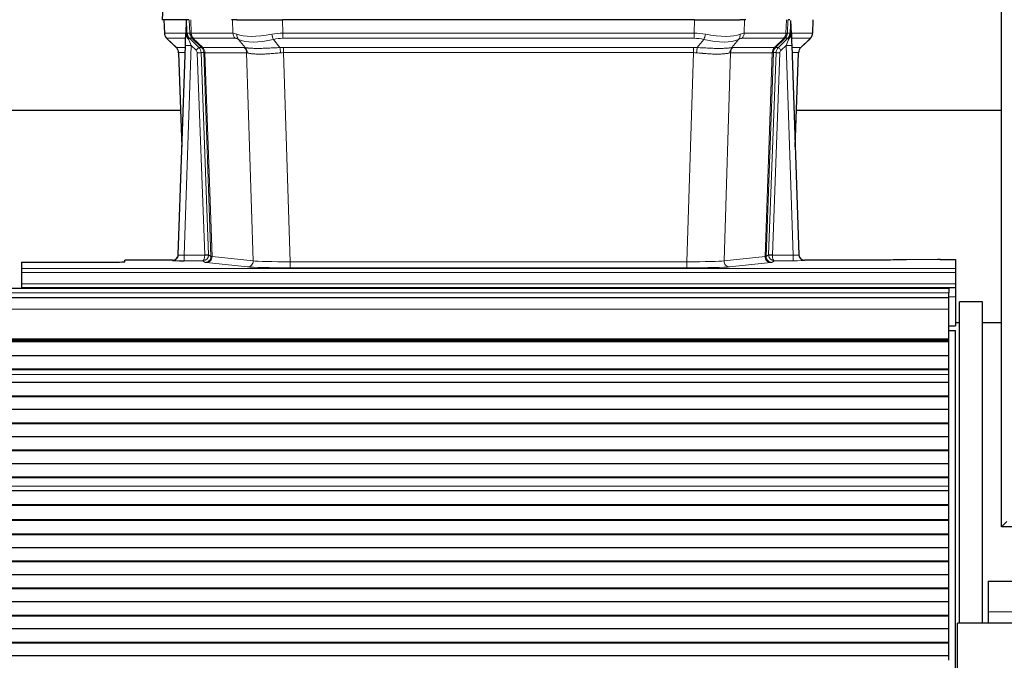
# Model space of a CAD drawing. Header units: inches. Extents: x 0 to 20790, y -12 to 14700.
# Tile 212 of 256: x 6642 to 7156, y 11370 to 11704. Entities that reach past the tile are written whole.
import ezdxf

# ---------------------------------------------------------------- set-up
doc = ezdxf.new("R2010")
doc.units = ezdxf.units.IN
doc.layers.add('1', color=7, linetype='Continuous', true_color=0xffffff)

msp = doc.modelspace()

# ---------------------------------------------------------------- linework, layer by layer
at = {"layer": '1', "color": 2, "linetype": 'Continuous', "lineweight": 25}
for p, q in [((7154.915, 11439.481), (7154.915, 12239.481)), ((6716.757, 11711.535), (6716.376, 11704.375)), ((6729.51, 11704.375), (6716.393, 11704.375)), ((6717.317, 11704.375), (6717.565, 11697.365)), ((6730.295, 11704.375), (6729.51, 11704.375)), ((6755.444, 11704.375), (6752.549, 11704.375)), ((6755.444, 11704.375), (6779.303, 11704.375)), ((6994.526, 11704.375), (6779.303, 11704.375)), ((6994.526, 11704.375), (7018.385, 11704.375)), ((7021.28, 11704.375), (7018.385, 11704.375)), ((7044.319, 11704.375), (7043.534, 11704.375)), ((7056.264, 11697.365), (7056.512, 11704.375)), ((6728.93, 11703.945), (6728.703, 11697.215)), ((7045.126, 11697.215), (7044.899, 11703.945)), ((6718.978, 11694.36), (6723.767, 11689.802)), ((6728.703, 11697.215), (6728.702, 11697.165)), ((7045.128, 11697.165), (7045.126, 11697.215)), ((7050.114, 11689.851), (7054.851, 11694.36)), ((6724.805, 11581.52), (6728.494, 11690.897)), ((7045.335, 11690.897), (7049.024, 11581.52)), ((6724.927, 11687.146), (6726.706, 11637.872)), ((7047.124, 11637.872), (7048.903, 11687.146)), ((6726.002, 11656.996), (6557.762, 11656.996)), ((7154.911, 11656.996), (7047.772, 11656.996)), ((6724.798, 11581.386), (6724.805, 11581.52)), ((7049.024, 11581.52), (7049.031, 11581.386)), ((6642.915, 11577.675), (6642.915, 11574.401)), ((6642.915, 11577.675), (6686.915, 11577.675)), ((6721.817, 11578.755), (6696.915, 11578.755)), ((6696.915, 11577.937), (6696.915, 11578.755)), ((7081.915, 11578.755), (7052.012, 11578.755)), ((7121.459, 11579.163), (7105.294, 11578.919)), ((7122.957, 11579.174), (7130.915, 11579.174)), ((7130.915, 11579.174), (7130.915, 11574.401)), ((6642.915, 11574.401), (6642.915, 11572.332)), ((6642.915, 11572.332), (6642.915, 11566.306)), ((7130.915, 11574.401), (7130.915, 11572.332)), ((7130.915, 11572.332), (7130.915, 11566.306)), ((6642.915, 11566.306), (6642.915, 11564.375)), ((7130.915, 11566.306), (7130.915, 11564.375)), ((7127.415, 11563.981), (6150.415, 11563.981)), ((6642.915, 11564.375), (7130.915, 11564.375)), ((6642.915, 11564.375), (6642.915, 11563.981)), ((7127.415, 11563.981), (7127.415, 11561.616)), ((7127.415, 11558.98), (7127.415, 11561.616)), ((7130.915, 11564.375), (7130.915, 11559.55)), ((7127.415, 11558.981), (6150.415, 11558.981)), ((7127.415, 11553.123), (7127.415, 11558.981)), ((7130.915, 11559.55), (7130.915, 11544.375)), ((7132.956, 11389.024), (7132.956, 11556.981)), ((7144.956, 11556.981), (7132.956, 11556.981)), ((7144.956, 11389.026), (7144.956, 11556.981)), ((7127.415, 11537.64), (7127.415, 11553.123)), ((7132.918, 11545.996), (7130.867, 11545.996)), ((7154.911, 11545.996), (7144.94, 11545.996)), ((7127.413, 11541.981), (7130.914, 11541.981)), ((7127.415, 11544.375), (7130.915, 11544.375)), ((7130.914, 11275.981), (7130.914, 11541.981)), ((7127.415, 11536.791), (6150.415, 11536.791)), ((7127.415, 11536.125), (6150.415, 11536.125)), ((7127.415, 11535.989), (6150.415, 11535.989)), ((7127.415, 11537.216), (7127.415, 11537.64)), ((7127.415, 11536.791), (7127.415, 11537.216)), ((7127.415, 11536.125), (7127.415, 11536.791)), ((7127.415, 11535.989), (7127.415, 11536.125)), ((7127.415, 11528.757), (7127.415, 11535.989)), ((7127.415, 11528.757), (6150.415, 11528.757)), ((7127.415, 11521.823), (7127.415, 11528.757)), ((7127.415, 11521.823), (6150.415, 11521.823)), ((7127.415, 11521.469), (6150.415, 11521.469)), ((7127.415, 11521.469), (7127.415, 11521.823)), ((7127.415, 11519.021), (7127.415, 11521.469)), ((7127.415, 11514.8), (6150.415, 11514.8)), ((7127.415, 11518.994), (7127.415, 11519.021)), ((7127.415, 11514.8), (7127.415, 11518.994)), ((7127.415, 11507.729), (7127.415, 11514.8)), ((7127.415, 11507.729), (6150.415, 11507.729)), ((7127.415, 11507.376), (6150.415, 11507.376)), ((7127.415, 11507.376), (7127.415, 11507.729)), ((7127.415, 11500.658), (7127.415, 11507.376)), ((7127.415, 11500.658), (6150.415, 11500.658)), ((7127.415, 11493.587), (7127.415, 11500.658)), ((7127.415, 11493.587), (6150.415, 11493.587)), ((7127.415, 11493.234), (7127.415, 11493.587)), ((7127.415, 11493.234), (6150.415, 11493.234)), ((7127.415, 11486.516), (7127.415, 11493.234)), ((7127.415, 11486.516), (6150.415, 11486.516)), ((7127.415, 11479.445), (7127.415, 11486.516)), ((7127.415, 11479.445), (6150.415, 11479.445)), ((7127.415, 11479.091), (6150.415, 11479.091)), ((7127.415, 11479.091), (7127.415, 11479.445)), ((7127.415, 11472.374), (7127.415, 11479.091)), ((7127.415, 11472.374), (6150.415, 11472.374)), ((7127.415, 11465.303), (7127.415, 11472.374)), ((7127.415, 11465.303), (6150.415, 11465.303)), ((7127.415, 11464.949), (6150.415, 11464.949)), ((7127.415, 11464.949), (7127.415, 11465.303)), ((7127.415, 11460.756), (7127.415, 11464.949)), ((7127.415, 11458.184), (6150.415, 11458.184)), ((7127.415, 11458.177), (6150.415, 11458.177)), ((7127.415, 11460.728), (7127.415, 11460.756)), ((7127.415, 11458.184), (7127.415, 11460.728)), ((7127.415, 11458.177), (7127.415, 11458.184)), ((7127.415, 11450.972), (7127.415, 11458.177)), ((7127.415, 11450.972), (6150.415, 11450.972)), ((7127.415, 11450.618), (6150.415, 11450.618)), ((7127.415, 11450.618), (7127.415, 11450.972)), ((7127.415, 11443.096), (7127.415, 11450.618)), ((7127.415, 11443.096), (6150.415, 11443.096)), ((7127.415, 11442.675), (6150.415, 11442.675)), ((7127.415, 11442.675), (7127.415, 11443.096)), ((7127.415, 11435.604), (7127.415, 11442.675)), ((7157.715, 11442.281), (7154.915, 11439.481)), ((7176.915, 11439.481), (7154.915, 11439.481)), ((7127.415, 11435.604), (6150.415, 11435.604)), ((7127.415, 11435.251), (6150.415, 11435.251)), ((7127.415, 11435.251), (7127.415, 11435.604)), ((7127.415, 11428.533), (7127.415, 11435.251)), ((7127.415, 11428.533), (6150.415, 11428.533)), ((7127.415, 11421.462), (7127.415, 11428.533)), ((7127.415, 11421.462), (6150.415, 11421.462)), ((7127.415, 11421.109), (7127.415, 11421.462)), ((7127.415, 11421.109), (6150.415, 11421.109)), ((7127.415, 11414.391), (7127.415, 11421.109)), ((7127.415, 11414.391), (6150.415, 11414.391)), ((7127.415, 11407.32), (7127.415, 11414.391)), ((7127.415, 11407.32), (6150.415, 11407.32)), ((7127.415, 11406.967), (6150.415, 11406.967)), ((7127.415, 11406.967), (7127.415, 11407.32)), ((7127.415, 11400.249), (7127.415, 11406.967)), ((7147.915, 11410.981), (7147.915, 11394.981)), ((7147.915, 11410.981), (7164.915, 11410.981)), ((7127.415, 11400.249), (6150.415, 11400.249)), ((7127.415, 11393.178), (7127.415, 11400.249)), ((7127.415, 11393.178), (6150.415, 11393.178)), ((7127.415, 11392.824), (6150.415, 11392.824)), ((7127.415, 11392.824), (7127.415, 11393.178)), ((7127.415, 11386.107), (7127.415, 11392.824)), ((7147.915, 11394.981), (7147.915, 11388.981)), ((7127.415, 11386.107), (6150.415, 11386.107)), ((7127.415, 11379.036), (7127.415, 11386.107)), ((7131.915, 11361.01), (7131.915, 11389.024)), ((7621.915, 11389.024), (7131.915, 11389.024)), ((7127.415, 11379.036), (6150.415, 11379.036)), ((7127.415, 11378.682), (6150.415, 11378.682)), ((7127.415, 11378.682), (7127.415, 11379.036)), ((7127.415, 11371.965), (7127.415, 11378.682)), ((7127.415, 11371.965), (6150.415, 11371.965)), ((7127.415, 11369.691), (7127.415, 11371.965))]:
    msp.add_line(p, q, dxfattribs=at)
at = {"layer": '1', "color": 110, "linetype": 'Continuous', "lineweight": 13}
for p, q in [((6716.773, 11711.532), (6716.393, 11704.375)), ((6717.333, 11704.375), (6717.581, 11697.381)), ((6730.779, 11697.381), (6730.536, 11704.375)), ((6731.321, 11704.375), (6731.565, 11697.381)), ((6753.312, 11697.381), (6753.121, 11704.375)), ((6779.303, 11704.375), (6779.494, 11697.381)), ((6994.335, 11697.381), (6994.526, 11704.375)), ((7020.708, 11704.375), (7020.517, 11697.381)), ((7042.265, 11697.381), (7042.508, 11704.375)), ((7043.293, 11704.375), (7043.05, 11697.381)), ((7056.248, 11697.381), (7056.496, 11704.375)), ((6717.581, 11697.381), (6728.709, 11697.381)), ((6728.619, 11694.644), (6718.799, 11694.644)), ((6718.894, 11694.452), (6723.708, 11689.871)), ((6729.318, 11697.381), (6730.779, 11697.381)), ((6731.998, 11694.644), (6730.563, 11694.644)), ((6730.563, 11694.644), (6735.49, 11689.894)), ((6731.565, 11697.381), (6753.312, 11697.381)), ((6736.927, 11689.888), (6732.035, 11694.632)), ((6732.581, 11694.632), (6737.527, 11689.835)), ((6754.495, 11694.644), (6732.747, 11694.644)), ((6759.764, 11689.767), (6756.271, 11694.085)), ((6774.47, 11694.085), (6777.923, 11689.817)), ((6779.494, 11694.644), (6779.494, 11697.381)), ((6779.494, 11697.381), (6994.335, 11697.381)), ((6994.335, 11694.644), (6779.494, 11694.644)), ((6994.335, 11694.644), (6994.335, 11697.381)), ((6995.906, 11689.817), (6999.359, 11694.085)), ((7017.558, 11694.085), (7014.065, 11689.767)), ((7041.082, 11694.644), (7019.335, 11694.644)), ((7020.517, 11697.381), (7042.265, 11697.381)), ((7036.302, 11689.835), (7041.248, 11694.632)), ((7041.794, 11694.632), (7036.902, 11689.888)), ((7038.339, 11689.894), (7043.266, 11694.644)), ((7043.266, 11694.644), (7041.832, 11694.644)), ((7043.05, 11697.381), (7044.511, 11697.381)), ((7045.12, 11697.381), (7056.248, 11697.381)), ((7055.03, 11694.644), (7045.21, 11694.644)), ((7050.122, 11689.871), (7054.935, 11694.452)), ((6723.72, 11689.894), (6728.46, 11689.894)), ((6731.492, 11690.901), (6727.798, 11581.359)), ((6734.102, 11688.385), (6731.492, 11690.901)), ((6735.49, 11689.894), (6736.902, 11689.894)), ((6737.527, 11689.835), (6759.261, 11689.835)), ((6779.836, 11687.155), (6779.836, 11689.893)), ((6779.836, 11689.893), (6993.993, 11689.893)), ((6993.993, 11687.155), (6993.993, 11689.893)), ((7014.568, 11689.835), (7036.302, 11689.835)), ((7036.927, 11689.894), (7038.339, 11689.894)), ((7042.337, 11690.901), (7039.728, 11688.385)), ((7046.031, 11581.359), (7042.337, 11690.901)), ((7045.369, 11689.894), (7050.109, 11689.894)), ((6728.368, 11687.159), (6724.938, 11687.159)), ((6724.938, 11687.159), (6726.712, 11638.046)), ((6738.604, 11581.455), (6734.713, 11687.018)), ((6736.711, 11687.159), (6740.602, 11581.596)), ((6738.12, 11687.159), (6736.711, 11687.159)), ((6741.83, 11580.699), (6738.12, 11687.159)), ((6738.703, 11687.115), (6742.416, 11580.585)), ((6760.443, 11687.115), (6738.709, 11687.115)), ((6763.901, 11578.338), (6760.443, 11687.115)), ((6779.836, 11687.155), (6783.31, 11577.87)), ((6993.993, 11687.155), (6779.836, 11687.155)), ((6990.52, 11577.87), (6993.993, 11687.155)), ((7013.386, 11687.115), (7009.928, 11578.338)), ((7035.12, 11687.115), (7013.386, 11687.115)), ((7031.413, 11580.585), (7035.126, 11687.115)), ((7035.709, 11687.159), (7031.999, 11580.699)), ((7033.228, 11581.596), (7037.119, 11687.159)), ((7039.116, 11687.018), (7035.225, 11581.455)), ((7037.119, 11687.159), (7035.709, 11687.159)), ((7048.891, 11687.159), (7045.461, 11687.159)), ((7047.118, 11638.046), (7048.891, 11687.159)), ((6727.798, 11581.359), (6738.603, 11581.359)), ((6727.798, 11581.359), (6727.798, 11578.465)), ((6740.602, 11581.596), (6741.83, 11580.699)), ((7031.999, 11580.699), (7033.228, 11581.596)), ((7035.226, 11581.359), (7046.031, 11581.359)), ((7046.031, 11581.359), (7046.031, 11578.465)), ((6721.807, 11578.622), (6721.817, 11578.755)), ((6727.798, 11578.465), (6737.64, 11578.465)), ((6738.834, 11577.593), (6737.64, 11578.465)), ((6760.992, 11575.222), (6739.507, 11577.469)), ((6742.416, 11580.585), (6763.901, 11578.338)), ((6783.31, 11577.87), (6990.52, 11577.87)), ((6783.31, 11577.87), (6783.31, 11574.766)), ((6990.52, 11577.87), (6990.52, 11574.766)), ((7009.928, 11578.338), (7031.413, 11580.585)), ((7034.322, 11577.469), (7012.837, 11575.222)), ((7036.189, 11578.465), (7034.995, 11577.593)), ((7046.031, 11578.465), (7036.189, 11578.465)), ((7052.012, 11578.755), (7052.022, 11578.622)), ((6642.915, 11574.401), (7130.915, 11574.401)), ((6642.915, 11572.332), (7130.915, 11572.332)), ((6990.52, 11574.766), (6783.31, 11574.766)), ((6642.915, 11566.306), (7130.915, 11566.306)), ((7127.415, 11561.616), (6150.415, 11561.616)), ((7127.415, 11559.55), (7130.915, 11559.55)), ((7127.415, 11553.123), (6150.415, 11553.123)), ((7127.415, 11537.64), (6150.415, 11537.64)), ((7127.415, 11537.216), (6150.415, 11537.216)), ((7127.415, 11519.021), (6150.415, 11519.021)), ((7127.415, 11518.994), (6150.415, 11518.994)), ((7127.415, 11460.756), (6150.415, 11460.756)), ((7127.415, 11460.728), (6150.415, 11460.728)), ((7147.915, 11394.981), (7164.915, 11394.981))]:
    msp.add_line(p, q, dxfattribs=at)
for centre, major_axis, ratio, start_param, end_param in [((6721.576, 11697.521), (0, 4), 0.9993908, 1.6057029, 2.3736478), ((6742.615, 11671.644), (-23.826, 22.997), 0.016839, 6.265741, 6.3949638), ((6727.32, 11697.311), (-1.999, -0.077), 0.1036431, 2.3309857, 3.1065184), ((6728.588, 11693.86), (-1.583, -1.222), 0.0276319, 2.3426468, 3.1139303), ((6729.174, 11693.205), (-1.388, -1.44), 0.0242285, 2.3413968, 3.1173399), ((6731.492, 11690.971), (-1.856, 4.567), 0.0053314, 0.7881854, 1.5839148), ((6733.34, 11697.521), (-3.533, 1.889), 0.9978057, 1.1483016, 1.2948019), ((6734.775, 11697.521), (0, 4), 0.9993908, 1.6057029, 2.3736478), ((6758.574, 11674.521), (-27.808, 22.856), 0.0163197, 6.2307106, 6.2626907), ((6734.812, 11697.509), (1.703, 3.619), 0.9971774, 2.0444506, 2.8128075), ((6757.424, 11707.611), (26.658, 10.191), 0.0473724, 3.1922144, 3.3375655), ((6758.574, 11674.521), (-27.661, 22.629), 0.1172123, 6.141519, 6.1734993), ((6735.277, 11697.509), (-0.603, 3.954), 0.9772749, 1.4578558, 2.2262127), ((6735.443, 11697.521), (0, 4), 0.9702957, 1.6057029, 2.3736478), ((6755.797, 11671.644), (-23.81, 22.996), 0.0168487, 6.233762, 6.2657424), ((6757.424, 11707.611), (25.449, 12.923), 0.0600246, 3.1865743, 3.3319254), ((6755.878, 11671.644), (-23.636, 22.829), 0.1185164, 6.1610867, 6.1930669), ((6757.191, 11697.521), (0, 4), 0.9702957, 1.6057029, 2.3736478), ((6780.143, 11674.521), (-27.492, 22.639), 0.1155218, 5.9182109, 6.1390417), ((6777.447, 11671.644), (-23.46, 22.829), 0.1194803, 5.9401815, 6.1610123), ((6758.967, 11696.962), (1.736, 3.604), 0.8689501, 2.008197, 2.795133), ((6779.24, 11707.611), (26.677, 8.186), 0.3267204, 3.5164364, 4.4002733), ((6779.24, 11707.611), (25.873, 10.634), 0.4068526, 3.4799804, 4.3638173), ((6780.143, 11674.521), (-26.983, 1.545), 0.8452785, 4.7847941, 5.0056249), ((6774.47, 11696.962), (-0.881, 3.902), 0.2224052, 1.5615969, 2.3485329), ((6780.143, 11671.644), (-16.721, 16.271), 0.9721633, 5.498263, 5.7190939), ((6993.686, 11674.521), (26.983, 1.545), 0.8452785, 1.2775604, 1.4983912), ((6993.686, 11671.644), (16.721, 16.271), 0.9721633, 0.5640914, 0.7849222), ((6999.359, 11696.962), (-0.881, -3.902), 0.2224052, 0.7930597, 1.5799958), ((6994.589, 11707.611), (-25.873, 10.634), 0.4068526, 1.919368, 2.8032049), ((6994.589, 11707.611), (-26.677, 8.186), 0.3267204, 1.882912, 2.7667489), ((7014.862, 11696.962), (1.736, -3.604), 0.8689501, 0.3464596, 1.1333957), ((6996.382, 11671.644), (23.46, 22.829), 0.1194803, 0.122173, 0.3430038), ((6993.686, 11674.521), (27.492, 22.639), 0.1155218, 0.1441436, 0.3649744), ((7016.639, 11697.521), (0, -4), 0.9702957, 0.7679449, 1.5358897), ((7038.386, 11697.521), (0, -4), 0.9702957, 0.7679449, 1.5358897), ((7017.951, 11671.643), (23.637, 22.829), 0.1185158, 0.0901179, 0.122098), ((7038.552, 11697.509), (-0.603, -3.954), 0.9772749, 0.9153799, 1.6837369), ((7016.406, 11707.611), (-25.449, 12.923), 0.0600246, 2.9512599, 3.096611), ((7039.017, 11697.509), (1.703, -3.619), 0.9971774, 0.3287851, 1.0971421), ((7018.032, 11671.644), (23.81, 22.996), 0.0168487, 0.0174429, 0.0494233), ((7039.055, 11697.521), (0, -4), 0.9993908, 0.7679449, 1.5358897), ((7015.255, 11674.521), (27.661, 22.629), 0.1172126, 0.1096864, 0.1416667), ((7042.337, 11690.971), (1.856, 4.567), 0.0053314, 4.6992705, 5.4949999), ((7016.406, 11707.611), (-26.658, 10.191), 0.0473724, 2.9456198, 3.0909709), ((7015.255, 11674.521), (27.808, 22.856), 0.0163198, 0.0204947, 0.0524751), ((7040.49, 11697.521), (3.533, 1.889), 0.9978057, 4.9883758, 5.1348761), ((7044.655, 11693.205), (1.388, -1.44), 0.0242285, 3.1658454, 3.9417885), ((7045.241, 11693.86), (1.583, -1.222), 0.0276319, 3.169255, 3.9405385), ((7046.509, 11697.311), (-1.999, 0.077), 0.1036431, 0.0350743, 0.8106069), ((7031.215, 11671.644), (23.826, 22.997), 0.016839, 6.1714068, 6.3006297), ((7052.253, 11697.521), (0, 4), 0.9993908, 3.9095375, 4.6774824), ((6748.589, 11665.876), (-24.879, 24.014), 0.016827, 6.2657537, 6.3097783), ((6720.943, 11687.016), (0, -4), 0.9993908, 1.606401, 2.3736478), ((6731.492, 11690.796), (2.998, -0.101), 0.0348797, 1.5719726, 3.1427689), ((6734.102, 11688.455), (-1.388, -1.44), 0.0242285, 1.5456675, 3.1173399), ((6732.713, 11687.016), (-2.83, 2.828), 0.9993905, 3.9625957, 4.7298424), ((6734.125, 11687.016), (0, -4), 0.9993908, 1.606401, 2.3736478), ((6761.739, 11665.877), (-24.848, 24.014), 0.016851, 6.2432974, 6.2657508), ((6734.15, 11687.01), (-1.442, -3.731), 0.998056, 1.9750302, 2.7420583), ((6734.825, 11686.958), (-0.019, -4), 0.9702844, 1.6145674, 2.378208), ((6734.831, 11686.958), (0, -4), 0.9702957, 1.6100662, 2.3736478), ((6783.327, 11665.726), (-24.592, 23.931), 0.1189226, 6.0865623, 6.1615802), ((6756.565, 11686.958), (0, -4), 0.9702957, 1.6100662, 2.3736478), ((6757.068, 11686.89), (-0.926, -3.891), 0.9457602, 1.8333412, 2.5978993), ((6780.625, 11665.893), (-17.528, 16.98), 0.9676454, 5.4983426, 5.5781901), ((6777.923, 11686.939), (0.32, -3.987), 0.0824896, 1.6016287, 2.3703401), ((6993.204, 11665.893), (17.528, 16.98), 0.9676454, 0.7049972, 0.7848448), ((6995.906, 11686.939), (0.32, 3.987), 0.0824896, 0.7712526, 1.5399639), ((7016.761, 11686.89), (-0.926, 3.891), 0.9457602, 0.5436933, 1.3082514), ((7017.264, 11686.958), (0, 4), 0.9702957, 0.7679449, 1.5315264), ((6990.503, 11665.726), (24.592, 23.931), 0.1189226, 0.1216051, 0.196623), ((7038.998, 11686.958), (0, 4), 0.9702957, 0.7679449, 1.5315264), ((7039.004, 11686.958), (-0.019, 4), 0.9702844, 0.7633847, 1.5270253), ((7039.679, 11687.01), (-1.442, 3.731), 0.998056, 0.3995344, 1.1665625), ((7039.704, 11687.016), (0, 4), 0.9993908, 0.7679449, 1.5351916), ((7012.088, 11665.875), (24.85, 24.016), 0.0168503, 0.0174338, 0.0398862), ((7041.116, 11687.016), (2.83, 2.828), 0.9993905, 1.5533428, 2.3205895), ((7039.728, 11688.455), (1.388, -1.44), 0.0242285, 3.1658454, 4.7375178), ((7042.337, 11690.796), (2.998, 0.101), 0.0348797, 6.2820091, 7.8528054), ((7052.886, 11687.016), (0, -4), 0.9993908, 3.9095375, 4.6767843), ((7025.241, 11665.876), (24.879, 24.014), 0.016827, 6.2565923, 6.3006169), ((6732.713, 11686.947), (-1.703, 1.052), 0.998638, 3.7311374, 4.4983842), ((6734.713, 11687.088), (-1.999, -0.074), 0.0348758, 1.5695108, 3.106687), ((6758.962, 11662.999), (-20.849, 24.157), 0.0182437, 6.2485252, 6.2709785), ((6780.631, 11662.849), (-20.559, 24.143), 0.1188179, 6.1116391, 6.1866571), ((6780.625, 11663.016), (-2.819, 24.028), 0.8253155, 6.1813941, 6.2612416), ((6993.204, 11663.016), (2.819, 24.028), 0.8253153, 0.0219437, 0.1017912), ((6993.199, 11662.849), (20.559, 24.143), 0.1188179, 0.0965282, 0.1715462), ((7014.867, 11662.999), (20.849, 24.157), 0.0182437, 0.0122068, 0.0346602), ((7039.116, 11687.088), (1.999, -0.074), 0.0348758, 3.1764983, 4.7136745), ((7041.116, 11686.947), (1.703, 1.052), 0.998638, 1.7848011, 2.5520479), ((7028.018, 11662.999), (20.882, 24.158), 0.0154016, 6.2548756, 6.2989002), ((6721.807, 11581.621), (-2.991, 0.235), 0.9996552, 1.6492063, 3.1415821), ((6727.81, 11581.621), (3.005, 0.103), 0.0869619, 3.134501, 4.7052973), ((6737.64, 11581.464), (0.028, 3), 0.3214645, 3.1707908, 4.6805006), ((6737.64, 11581.464), (0.98, 2.84), 0.9849493, 3.4786225, 4.9883323), ((6737.604, 11581.421), (-0.605, 0.798), 0.9977274, 4.0036243, 4.0993898), ((6738.603, 11581.429), (1.997, -0.118), 0.0348391, 4.7144422, 6.2458161), ((6738.604, 11581.525), (1.999, 0.074), 0.0348758, 4.7111034, 6.2482796), ((6737.604, 11581.49), (-0.383, 2.976), 0.9995816, 4.5240463, 4.6198118), ((7036.225, 11581.49), (0.383, 2.976), 0.999582, 1.6635242, 1.7592897), ((7035.225, 11581.525), (1.999, -0.074), 0.0348758, 3.1764983, 4.7136745), ((7035.226, 11581.429), (-1.997, -0.118), 0.0348391, 0.0373692, 1.5687431), ((7036.189, 11581.464), (-0.98, 2.84), 0.9849493, 1.294853, 2.8045628), ((7036.225, 11581.421), (0.606, 0.798), 0.9977279, 2.1841959, 2.2799613), ((7036.189, 11581.464), (-0.028, 3), 0.3214645, 1.6026847, 3.1123946), ((7046.019, 11581.621), (-3.005, 0.103), 0.0869619, 1.577888, 3.1486843), ((7052.022, 11581.621), (-2.991, -0.235), 0.9996552, 0.0000105, 1.4923863), ((6738.834, 11580.592), (-1.769, -2.423), 0.9990158, 0.6312732, 2.2367485), ((6761.833, 11577.615), (-23.014, 0), 0.0261612, 0.0358052, 0.2451294), ((6739.507, 11580.468), (-0.312, -2.984), 0.969741, 0.1074293, 1.71115), ((6761.833, 11580.614), (-20.016, 0.105), 0.0266879, 0.0359631, 0.2452873), ((6760.992, 11578.221), (-0.312, -2.984), 0.969741, 0.1074293, 1.71115), ((6783.316, 11578.367), (-20.013, 0.095), 0.0248544, 0.2452138, 1.5705958), ((6990.513, 11578.367), (20.013, 0.095), 0.0248544, 4.7125895, 6.0379715), ((7012.837, 11578.221), (0.312, -2.984), 0.969741, 4.5720353, 6.175756), ((7034.322, 11580.468), (0.312, -2.984), 0.969741, 4.5720353, 6.175756), ((7011.996, 11580.614), (20.016, 0.105), 0.0266879, 6.037898, 6.2472222), ((7034.995, 11580.592), (1.769, -2.423), 0.9990158, 4.0464368, 5.6519121), ((7011.996, 11577.615), (23.014, 0), 0.0261612, 6.0380559, 6.2473801), ((7046.019, 11578.622), (-6.003, 0), 0.0262109, 1.5728579, 3.1436542), ((6783.316, 11575.368), (23.012, 0), 0.0261647, 3.3867297, 4.7121117), ((6990.513, 11575.368), (-23.012, 0), 0.0261647, 1.5710736, 2.8964556)]:
    msp.add_ellipse(centre, major_axis=major_axis, ratio=ratio, start_param=start_param, end_param=end_param, dxfattribs=at)
at = {"layer": '1', "color": 2, "linetype": 'Continuous', "lineweight": 25}
for centre, major_axis, ratio, start_param, end_param in [((6728.494, 11691.072), (0.227, 6.726), 0.0008736, 4.686473, 5.8457525), ((7045.335, 11691.072), (-0.227, 6.726), 0.0008736, 0.4374328, 1.5967123), ((7052.158, 11697.329), (3.174, -2.434), 0.9869112, 6.1322815, 6.2830018), ((6720.931, 11686.993), (3.886, 0.947), 0.998973, 6.0801535, 6.8477658), ((7052.899, 11686.993), (-3.886, 0.947), 0.998973, 5.7186048, 6.4862172), ((6745.812, 11662.999), (-20.882, 24.158), 0.0154016, 6.2674704, 6.311495), ((6721.818, 11581.758), (0.15, 3), 0.998739, 3.1914798, 4.7286497), ((7052.011, 11581.758), (-0.15, 3), 0.998739, 1.5545356, 3.0917055), ((6686.915, 11577.937), (-10, 0), 0.0261859, 1.5707963, 3.1415927), ((6727.81, 11578.622), (6.003, 0), 0.0262109, 3.1395311, 4.7103274), ((7122.96, 11579.095), (-3, 0), 0.0262223, 4.7133912, 5.2365954)]:
    msp.add_ellipse(centre, major_axis=major_axis, ratio=ratio, start_param=start_param, end_param=end_param, dxfattribs=at)
for points in [[(6728.93, 11703.945), (6728.968, 11703.948), (6729.026, 11703.956), (6729.05, 11703.963), (6729.054, 11703.967)], [(7044.775, 11703.967), (7044.779, 11703.963), (7044.804, 11703.956), (7044.861, 11703.948), (7044.899, 11703.945)]]:
    msp.add_open_spline(points, degree=3, dxfattribs=at)
at = {"layer": '1', "color": 110, "linetype": 'Continuous', "lineweight": 13}
for points, knots in [([(6729.054, 11703.967), (6729.06, 11703.832), (6729.066, 11703.696), (6729.077, 11703.425), (6729.083, 11703.289), (6729.1, 11702.88), (6729.111, 11702.607), (6729.134, 11702.06), (6729.145, 11701.786), (6729.167, 11701.238), (6729.178, 11700.963), (6729.2, 11700.413), (6729.211, 11700.138), (6729.232, 11699.588), (6729.243, 11699.312), (6729.275, 11698.485), (6729.297, 11697.933), (6729.318, 11697.381)], [0, 0, 0, 0, 0.0625, 0.0625, 0.125, 0.125, 0.25, 0.25, 0.375, 0.375, 0.5, 0.5, 0.625, 0.625, 0.75, 0.75, 1, 1, 1, 1]), ([(7044.511, 11697.381), (7044.533, 11697.933), (7044.554, 11698.485), (7044.597, 11699.587), (7044.619, 11700.138), (7044.652, 11700.963), (7044.662, 11701.238), (7044.685, 11701.786), (7044.696, 11702.061), (7044.718, 11702.608), (7044.729, 11702.881), (7044.746, 11703.289), (7044.752, 11703.425), (7044.764, 11703.696), (7044.769, 11703.832), (7044.775, 11703.967)], [0, 0, 0, 0, 0.25, 0.25, 0.5, 0.5, 0.625, 0.625, 0.75, 0.75, 0.875, 0.875, 0.9375, 0.9375, 1, 1, 1, 1]), ([(6759.764, 11689.767), (6759.91, 11689.747), (6760.074, 11689.725), (6760.439, 11689.678), (6760.64, 11689.654), (6760.914, 11689.624), (6760.97, 11689.618), (6761.084, 11689.606), (6761.142, 11689.6), (6761.32, 11689.582), (6761.443, 11689.571), (6761.822, 11689.537), (6762.092, 11689.515), (6762.662, 11689.476), (6762.963, 11689.458), (6763.598, 11689.427), (6763.931, 11689.413), (6764.456, 11689.397), (6764.635, 11689.392), (6764.909, 11689.386), (6765.002, 11689.385), (6765.143, 11689.382), (6765.19, 11689.381), (6765.284, 11689.38), (6765.711, 11689.374), (6766.153, 11689.371), (6766.96, 11689.373), (6767.788, 11689.381), (6768.661, 11689.401), (6769.555, 11689.426), (6770.013, 11689.442), (6770.6, 11689.464), (6770.718, 11689.469), (6770.955, 11689.478), (6771.075, 11689.483), (6771.434, 11689.498), (6771.675, 11689.509), (6772.4, 11689.542), (6772.887, 11689.565), (6773.871, 11689.615), (6774.368, 11689.64), (6775.369, 11689.692), (6775.874, 11689.718), (6776.892, 11689.769), (6777.405, 11689.794), (6777.923, 11689.817)], [0, 0, 0, 0, 0.0625, 0.0625, 0.125, 0.125, 0.140625, 0.140625, 0.15625, 0.15625, 0.1875, 0.1875, 0.25, 0.25, 0.3125, 0.3125, 0.375, 0.375, 0.40625, 0.40625, 0.421875, 0.421875, 0.4296875, 0.4296875, 0.4375, 0.5, 0.5, 0.5625, 0.625, 0.625, 0.6875, 0.6875, 0.703125, 0.703125, 0.71875, 0.71875, 0.75, 0.75, 0.8125, 0.8125, 0.875, 0.875, 0.9375, 0.9375, 1, 1, 1, 1]), ([(6995.906, 11689.817), (6996.424, 11689.794), (6996.94, 11689.769), (6997.965, 11689.718), (6998.475, 11689.691), (6999.109, 11689.659), (6999.236, 11689.652), (6999.489, 11689.639), (6999.615, 11689.632), (6999.992, 11689.613), (7000.241, 11689.601), (7000.983, 11689.563), (7001.47, 11689.54), (7002.429, 11689.496), (7002.901, 11689.477), (7003.829, 11689.441), (7004.286, 11689.426), (7004.96, 11689.407), (7005.182, 11689.402), (7005.513, 11689.394), (7005.623, 11689.392), (7005.787, 11689.389), (7005.841, 11689.388), (7005.95, 11689.386), (7006.437, 11689.378), (7006.905, 11689.373), (7007.71, 11689.372), (7008.488, 11689.376), (7009.211, 11689.392), (7009.907, 11689.414), (7010.241, 11689.427), (7010.641, 11689.447), (7010.72, 11689.451), (7010.877, 11689.46), (7010.954, 11689.464), (7011.183, 11689.478), (7011.331, 11689.487), (7011.761, 11689.517), (7012.029, 11689.539), (7012.531, 11689.584), (7012.764, 11689.607), (7013.195, 11689.655), (7013.394, 11689.679), (7013.756, 11689.725), (7013.919, 11689.747), (7014.065, 11689.767)], [0, 0, 0, 0, 0.0625, 0.0625, 0.125, 0.125, 0.140625, 0.140625, 0.15625, 0.15625, 0.1875, 0.1875, 0.25, 0.25, 0.3125, 0.3125, 0.375, 0.375, 0.40625, 0.40625, 0.421875, 0.421875, 0.4296875, 0.4296875, 0.4375, 0.5, 0.5, 0.5625, 0.625, 0.625, 0.6875, 0.6875, 0.703125, 0.703125, 0.71875, 0.71875, 0.75, 0.75, 0.8125, 0.8125, 0.875, 0.875, 0.9375, 0.9375, 1, 1, 1, 1]), ([(6738.703, 11687.115), (6738.552, 11687.114), (6738.43, 11687.117), (6738.242, 11687.13), (6738.177, 11687.14), (6738.141, 11687.155)], [0, 0, 0, 0, 0.5, 0.5, 1, 1, 1, 1]), ([(6778.242, 11687.089), (6777.753, 11687.044), (6777.269, 11686.999), (6776.31, 11686.91), (6775.834, 11686.866), (6774.892, 11686.781), (6774.425, 11686.74), (6773.5, 11686.662), (6773.041, 11686.625), (6772.36, 11686.575), (6772.134, 11686.559), (6771.796, 11686.537), (6771.684, 11686.529), (6771.461, 11686.515), (6771.35, 11686.508), (6770.798, 11686.475), (6770.367, 11686.453), (6769.524, 11686.416), (6768.699, 11686.389), (6767.913, 11686.378), (6767.147, 11686.377), (6766.773, 11686.381), (6766.364, 11686.39), (6766.319, 11686.391), (6766.229, 11686.394), (6766.184, 11686.395), (6766.049, 11686.399), (6765.783, 11686.408), (6765.525, 11686.419), (6765.021, 11686.444), (6764.698, 11686.466), (6764.082, 11686.515), (6763.787, 11686.544), (6763.227, 11686.607), (6762.961, 11686.642), (6762.583, 11686.698), (6762.46, 11686.718), (6762.282, 11686.747), (6762.224, 11686.757), (6762.108, 11686.778), (6762.052, 11686.788), (6761.774, 11686.84), (6761.569, 11686.883), (6761.191, 11686.969), (6761.018, 11687.012), (6760.863, 11687.054)], [0, 0, 0, 0, 0.0625, 0.0625, 0.125, 0.125, 0.1875, 0.1875, 0.25, 0.25, 0.28125, 0.28125, 0.296875, 0.296875, 0.3125, 0.3125, 0.375, 0.375, 0.4375, 0.5, 0.5, 0.5625, 0.5625, 0.5703125, 0.5703125, 0.578125, 0.578125, 0.59375, 0.625, 0.625, 0.6875, 0.6875, 0.75, 0.75, 0.8125, 0.8125, 0.84375, 0.84375, 0.859375, 0.859375, 0.875, 0.875, 0.9375, 0.9375, 1, 1, 1, 1]), ([(7012.967, 11687.054), (7012.811, 11687.012), (7012.639, 11686.969), (7012.264, 11686.884), (7012.06, 11686.841), (7011.622, 11686.759), (7011.388, 11686.719), (7010.888, 11686.645), (7010.622, 11686.61), (7010.2, 11686.562), (7010.055, 11686.546), (7009.832, 11686.525), (7009.757, 11686.518), (7009.604, 11686.504), (7009.527, 11686.498), (7009.139, 11686.466), (7008.816, 11686.445), (7008.146, 11686.411), (7007.452, 11686.385), (7006.711, 11686.377), (7005.946, 11686.378), (7005.551, 11686.383), (7005.093, 11686.394), (7005.042, 11686.395), (7004.939, 11686.397), (7004.888, 11686.399), (7004.733, 11686.403), (7004.422, 11686.413), (7004.107, 11686.425), (7003.472, 11686.452), (7003.042, 11686.475), (7002.167, 11686.527), (7001.723, 11686.557), (7000.822, 11686.623), (7000.364, 11686.659), (6999.667, 11686.717), (6999.433, 11686.738), (6999.079, 11686.769), (6998.96, 11686.779), (6998.723, 11686.8), (6998.603, 11686.811), (6998.007, 11686.865), (6997.527, 11686.909), (6996.562, 11686.999), (6996.076, 11687.044), (6995.587, 11687.089)], [0, 0, 0, 0, 0.0625, 0.0625, 0.125, 0.125, 0.1875, 0.1875, 0.25, 0.25, 0.28125, 0.28125, 0.296875, 0.296875, 0.3125, 0.3125, 0.375, 0.375, 0.4375, 0.5, 0.5, 0.5625, 0.5625, 0.5703125, 0.5703125, 0.578125, 0.578125, 0.59375, 0.625, 0.625, 0.6875, 0.6875, 0.75, 0.75, 0.8125, 0.8125, 0.84375, 0.84375, 0.859375, 0.859375, 0.875, 0.875, 0.9375, 0.9375, 1, 1, 1, 1]), ([(7035.688, 11687.155), (7035.652, 11687.14), (7035.587, 11687.13), (7035.399, 11687.117), (7035.277, 11687.114), (7035.126, 11687.115)], [0, 0, 0, 0, 0.5, 0.5, 1, 1, 1, 1])]:
    msp.add_open_spline(points, degree=3, knots=knots, dxfattribs=at)
at = {"layer": '1', "color": 2, "linetype": 'Continuous', "lineweight": 25}
for points, knots in [([(6717.578, 11697.329), (6717.575, 11697.297), (6717.554, 11696.969), (6717.701, 11696.406), (6717.942, 11695.763), (6718.185, 11695.336), (6718.357, 11695.082), (6718.456, 11694.947), (6718.497, 11694.895)], [0, 0, 0, 0, 0.0267984, 0.2769207, 0.4859555, 0.6569382, 0.8419831, 1, 1, 1, 1]), ([(6728.702, 11697.165), (6728.698, 11697.044), (6728.7, 11696.806), (6728.725, 11696.573), (6728.753, 11696.4), (6728.764, 11696.342), (6728.783, 11696.256), (6728.789, 11696.228), (6728.803, 11696.171), (6728.811, 11696.143), (6728.849, 11696.003), (6728.886, 11695.895), (6728.972, 11695.684), (6729.021, 11695.583), (6729.09, 11695.459), (6729.105, 11695.435), (6729.134, 11695.386), (6729.149, 11695.362), (6729.195, 11695.291), (6729.227, 11695.244), (6729.295, 11695.154), (6729.33, 11695.109), (6729.402, 11695.022), (6729.439, 11694.98), (6729.497, 11694.917), (6729.517, 11694.896), (6729.557, 11694.855), (6729.576, 11694.834), (6729.617, 11694.792), (6729.637, 11694.77), (6729.677, 11694.727), (6729.697, 11694.704), (6729.716, 11694.681)], [0, 0, 0, 0, 0.125, 0.25, 0.25, 0.3125, 0.3125, 0.34375, 0.34375, 0.375, 0.375, 0.5, 0.5, 0.625, 0.625, 0.65625, 0.65625, 0.6875, 0.6875, 0.75, 0.75, 0.8125, 0.8125, 0.875, 0.875, 0.90625, 0.90625, 0.9375, 0.9375, 0.96875, 0.96875, 1, 1, 1, 1]), ([(6729.318, 11697.381), (6729.32, 11697.327), (6729.324, 11697.273), (6729.332, 11697.167), (6729.338, 11697.114), (6729.357, 11696.958), (6729.374, 11696.856), (6729.416, 11696.655), (6729.44, 11696.557), (6729.496, 11696.362), (6729.528, 11696.266), (6729.581, 11696.123), (6729.6, 11696.076), (6729.639, 11695.981), (6729.66, 11695.934), (6729.725, 11695.794), (6729.771, 11695.702), (6729.872, 11695.521), (6729.926, 11695.431), (6730.042, 11695.254), (6730.104, 11695.167), (6730.171, 11695.08)], [0, 0, 0, 0, 0.0625, 0.0625, 0.125, 0.125, 0.25, 0.25, 0.375, 0.375, 0.5, 0.5, 0.5625, 0.5625, 0.625, 0.625, 0.75, 0.75, 0.875, 0.875, 1, 1, 1, 1]), ([(6729.716, 11694.681), (6729.787, 11694.594), (6729.859, 11694.509), (6729.972, 11694.385), (6730.01, 11694.344), (6730.087, 11694.263), (6730.127, 11694.223), (6730.166, 11694.184)], [0, 0, 0, 0, 0.5, 0.5, 0.75, 0.75, 1, 1, 1, 1]), ([(7043.658, 11695.08), (7043.675, 11695.102), (7043.691, 11695.123), (7043.724, 11695.167), (7043.74, 11695.189), (7043.787, 11695.255), (7043.817, 11695.299), (7043.904, 11695.432), (7043.958, 11695.521), (7044.059, 11695.703), (7044.105, 11695.795), (7044.17, 11695.935), (7044.19, 11695.982), (7044.229, 11696.076), (7044.248, 11696.124), (7044.301, 11696.267), (7044.333, 11696.363), (7044.389, 11696.557), (7044.414, 11696.656), (7044.455, 11696.856), (7044.472, 11696.958), (7044.491, 11697.114), (7044.497, 11697.167), (7044.506, 11697.274), (7044.509, 11697.327), (7044.511, 11697.381)], [0, 0, 0, 0, 0.03125, 0.03125, 0.0625, 0.0625, 0.125, 0.125, 0.25, 0.25, 0.375, 0.375, 0.4375, 0.4375, 0.5, 0.5, 0.625, 0.625, 0.75, 0.75, 0.875, 0.875, 0.9375, 0.9375, 1, 1, 1, 1]), ([(7043.663, 11694.184), (7043.703, 11694.223), (7043.742, 11694.263), (7043.819, 11694.344), (7043.857, 11694.385), (7043.97, 11694.509), (7044.043, 11694.594), (7044.113, 11694.681)], [0, 0, 0, 0, 0.25, 0.25, 0.5, 0.5, 1, 1, 1, 1]), ([(7044.113, 11694.681), (7044.132, 11694.704), (7044.152, 11694.727), (7044.192, 11694.77), (7044.213, 11694.792), (7044.253, 11694.834), (7044.273, 11694.854), (7044.312, 11694.896), (7044.332, 11694.917), (7044.389, 11694.98), (7044.427, 11695.022), (7044.499, 11695.108), (7044.534, 11695.153), (7044.601, 11695.243), (7044.633, 11695.289), (7044.679, 11695.36), (7044.694, 11695.384), (7044.724, 11695.433), (7044.738, 11695.457), (7044.808, 11695.581), (7044.857, 11695.684), (7044.943, 11695.894), (7044.98, 11696.003), (7045.018, 11696.143), (7045.026, 11696.171), (7045.04, 11696.227), (7045.046, 11696.256), (7045.065, 11696.342), (7045.076, 11696.399), (7045.104, 11696.573), (7045.129, 11696.806), (7045.132, 11697.044), (7045.128, 11697.165)], [0, 0, 0, 0, 0.03125, 0.03125, 0.0625, 0.0625, 0.09375, 0.09375, 0.125, 0.125, 0.1875, 0.1875, 0.25, 0.25, 0.3125, 0.3125, 0.34375, 0.34375, 0.375, 0.375, 0.5, 0.5, 0.625, 0.625, 0.65625, 0.65625, 0.6875, 0.6875, 0.75, 0.75, 0.875, 1, 1, 1, 1]), ([(7055.332, 11694.895), (7055.389, 11694.963), (7055.517, 11695.146), (7055.767, 11695.528), (7056.072, 11696.21), (7056.278, 11696.861), (7056.246, 11697.273), (7056.241, 11697.329)], [0, 0, 0, 0, 0.2255282, 0.4356233, 0.6511466, 0.9537437, 1, 1, 1, 1]), ([(7105.294, 11578.919), (7101.761, 11578.865), (7097.959, 11578.824), (7090.076, 11578.769), (7085.996, 11578.755), (7081.915, 11578.755)], [0, 0, 0, 0, 0.5, 0.5, 1, 1, 1, 1])]:
    msp.add_open_spline(points, degree=3, knots=knots, dxfattribs=at)
at = {"layer": '1', "color": 110, "linetype": 'Continuous', "lineweight": 13}
for points in [[(6736.927, 11689.888), (6736.962, 11689.876), (6737.097, 11689.855), (6737.359, 11689.841), (6737.522, 11689.835)], [(7036.308, 11689.835), (7036.471, 11689.841), (7036.733, 11689.855), (7036.867, 11689.876), (7036.902, 11689.888)]]:
    msp.add_open_spline(points, degree=3, dxfattribs=at)
for points, weights in [([(6737.522, 11689.835), (6737.524, 11689.835), (6737.527, 11689.835)], [0.499999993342, 0.500000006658, 0.499999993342]), ([(7036.302, 11689.835), (7036.305, 11689.835), (7036.308, 11689.835)], [0.499999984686, 0.500000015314, 0.499999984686]), ([(6738.709, 11687.115), (6738.706, 11687.115), (6738.703, 11687.115)], [0.500000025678, 0.499999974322, 0.500000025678]), ([(7035.126, 11687.115), (7035.123, 11687.115), (7035.12, 11687.115)], [0.500000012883, 0.499999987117, 0.500000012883])]:
    msp.add_rational_spline(points, weights, degree=2, dxfattribs=at)

doc.saveas('drawing.dxf')
